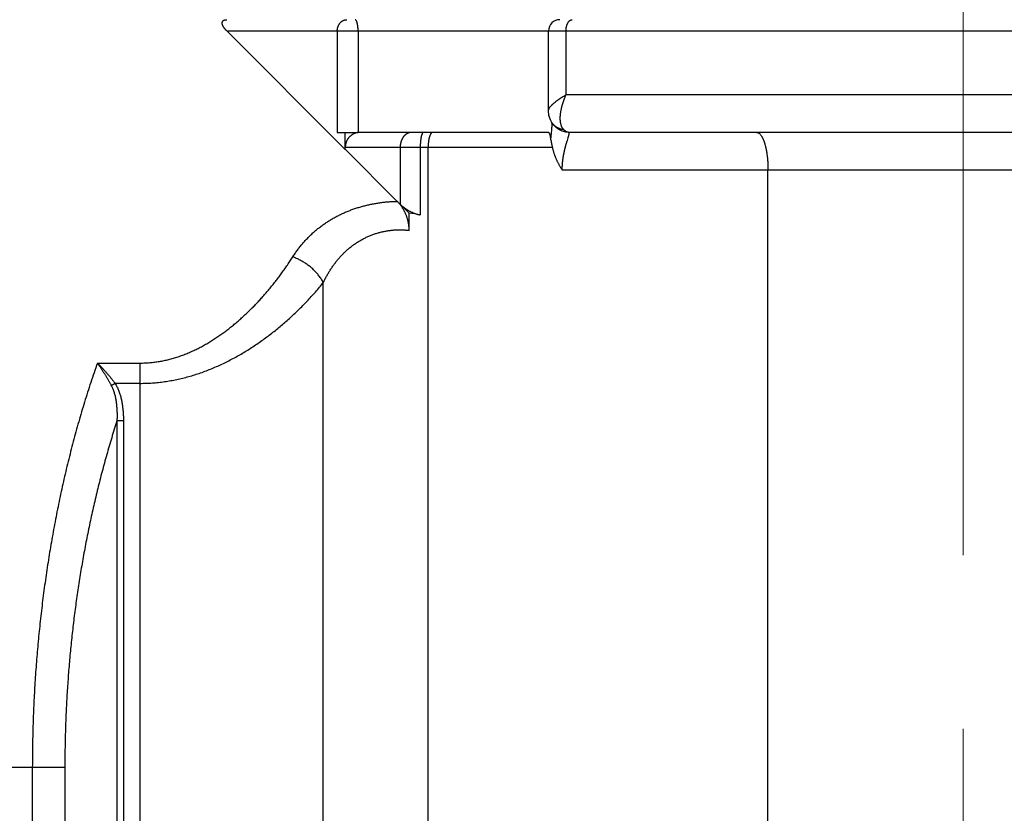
# Model space of a CAD drawing. Header units: millimetres. Extents: x 0 to 1733, y 0 to 1188.
# Tile 115 of 157: x 486 to 512, y 673 to 694. Entities that reach past the tile are written whole.
import ezdxf

# ---------------------------------------------------------------- set-up
doc = ezdxf.new("R2010")
doc.units = ezdxf.units.MM
doc.header["$LTSCALE"] = 0.727559
doc.linetypes.add('CENTER', pattern=[50.8, 31.75, -6.35, 6.35, -6.35])
doc.layers.add('NoLayerName_001', color=7, linetype='Continuous')
doc.layers.add('NoLayerName_007', color=7, linetype='Continuous')
doc.styles.get("Standard").update_dxf_attribs({"font": 'txt', "bigfont": 'extfont2'})
doc.dimstyles.get("Standard").update_dxf_attribs({"dimtxt": 2.5, "dimasz": 2.5, "dimexe": 1, "dimexo": 1, "dimtad": 1, "dimdec": 3, "dimzin": 0, "dimdsep": 46, "dimtxsty": 'Standard', "dimcen": 2.5, "dimadec": 3, "dimazin": 0, "dimtfac": 0.75, "dimtdec": 3, "dimtmove": 0, "dimatfit": 3, "dimfxl": 1, "dimarcsym": 0})

# ---------------------------------------------------------------- blocks, each defined once
blk = doc.blocks.new('_OPEN30')
at = {"color": 0, "linetype": 'ByBlock', "lineweight": -2}
for p, q in [((-1, 0.267949), (0, 0)), ((0, 0), (-1, -0.267949)), ((0, 0), (-1, 0))]:
    blk.add_line(p, q, dxfattribs=at)
blk = doc.blocks.new('*D149')
at = {"layer": 'Defpoints', "color": 0}
for p in [(420.5, 757.5), (720, 730), (420.5, 580)]:
    blk.add_point(p, dxfattribs=at)
at = {"layer": 'NoLayerName_001', "color": 0, "linetype": 'Continuous', "lineweight": 13}
for p, q in [((420.5, 753.5), (420.5, 576)), ((720, 726), (720, 576)), ((712, 580), (428.5, 580))]:
    blk.add_line(p, q, dxfattribs=at)
at = {"layer": 'NoLayerName_001', "color": 0, "lineweight": 13, "xscale": 8, "yscale": 8, "zscale": 8, "rotation": 180}
blk.add_blockref('_OPEN30', (420.5, 580), dxfattribs=at)
at = {"layer": 'NoLayerName_001', "color": 0, "lineweight": 13, "xscale": 8, "yscale": 8, "zscale": 8}
blk.add_blockref('_OPEN30', (720, 580), dxfattribs=at)
at = {"layer": 'NoLayerName_001', "color": 0, "lineweight": 13, "insert": (570.25, 591.674), "char_height": 12.8, "attachment_point": 5}
blk.add_mtext('\\W0.8594;３００', dxfattribs=at)

msp = doc.modelspace()

# ---------------------------------------------------------------- linework, layer by layer
at = {"layer": 'NoLayerName_001', "color": 4, "linetype": 'CENTER', "lineweight": 13}
msp.add_line((511, 740), (511, 640), dxfattribs=at)
at = {"layer": 'NoLayerName_007', "color": 6, "linetype": 'Continuous', "lineweight": 25}
for p, q in [((491.4000303, 693.9), (494.55312397, 690.74687603)), ((491.4000303, 693.9), (530.9, 693.9)), ((494.33925693, 693.9), (494.33925693, 691.2)), ((494.89397157, 693.9), (494.89397157, 691.2)), ((499.96078201, 691.78053604), (499.96078201, 693.9)), ((500.42960645, 692.2), (500.42960645, 693.9)), ((521.462553, 692.2), (500.42960645, 692.2)), ((499.96078207, 691.7792292), (499.96078238, 691.77955433)), ((494.33925693, 691.2), (494.89397157, 691.2)), ((494.55312397, 690.74687603), (494.55312397, 691.2)), ((499.95395615, 691.2), (494.94965212, 691.2)), ((500.02582638, 691.00057868), (500.04901964, 691.27028055)), ((500.32199251, 691.23397573), (500.23555731, 691.27639529)), ((521.43679656, 691.2), (500.50618796, 691.2)), ((496.01323633, 690.8), (494.55215007, 690.8)), ((495.93608179, 689.36335212), (494.55726649, 690.74236993)), ((500.06453911, 690.8), (496.01323623, 690.8)), ((496.01323623, 690.8), (496.01323623, 689.2862082)), ((496.54734507, 690.8), (496.54734507, 689.00252984)), ((496.75752502, 666.36262346), (496.75752502, 690.8)), ((500.32722967, 690.2), (525.37403533, 690.19999934)), ((505.80337836, 662.58599866), (505.80337836, 690.2)), ((496.25350197, 689.04595814), (496.01324809, 689.28619727)), ((496.25353903, 688.59129341), (496.25350197, 689.04595814)), ((493.96765983, 667.52738633), (493.96765983, 687.20136255)), ((487.95474697, 685.05824726), (489.09004342, 685.05824726)), ((489.09004342, 669.56378095), (489.09004342, 685.05824726)), ((488.42558373, 684.51763182), (488.32449439, 684.45510306)), ((489.09004342, 684.51763182), (488.42558373, 684.51763182)), ((488.64752086, 683.51737562), (488.47431578, 683.51737562)), ((488.47431578, 683.51737518), (488.47431578, 669.82084595)), ((488.64752086, 683.51737562), (488.64752086, 669.74853319)), ((479, 674.3), (487.08867513, 674.3)), ((486.22264973, 674.3), (486.22264973, 670.7609118)), ((487.08867513, 674.3), (487.08867513, 670.39934801))]:
    msp.add_line(p, q, dxfattribs=at)
for points in [[(500.03126873, 691.49597723), (500.01171061, 691.53552333), (499.97411729, 691.65076089), (499.96071465, 691.77930793)], [(500.23555731, 691.27639529), (500.16231644, 691.33013348), (500.10169157, 691.39196819), (500.05353884, 691.45791817), (500.03368217, 691.49140449)], [(500.50642536, 691.20000576), (500.41999319, 691.20726202), (500.32199251, 691.23397573)]]:
    msp.add_lwpolyline(points, dxfattribs=at)
for centre, radius, start, end in [((500.26078201, 693.9), 0.3, 90.000304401, 180), ((496.00490398, 686.34809278), 2.70929483, 78.450475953, 84.735279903)]:
    msp.add_arc(centre, radius, start, end, dxfattribs=at)
for points, knots in [([(491.40005129, 693.89995025), (491.39785599, 693.90216624), (491.39344527, 693.90658674), (491.38691965, 693.91331724), (491.38045051, 693.92012095), (491.37405774, 693.92701022), (491.36774877, 693.933985), (491.36153433, 693.94104855), (491.35542431, 693.94820327), (491.3494288, 693.95545176), (491.34355784, 693.9627966), (491.3378215, 693.97024036), (491.33222983, 693.97778562), (491.32679289, 693.98543495), (491.32152075, 693.99319093), (491.31642346, 694.00105615), (491.31151115, 694.00903321), (491.30679371, 694.01712459), (491.30228188, 694.02533319), (491.29798423, 694.03365874), (491.29392327, 694.04210424), (491.29014666, 694.05067978), (491.28669971, 694.05939074), (491.28362856, 694.06824284), (491.28098093, 694.07724168), (491.27880094, 694.0863818), (491.27716078, 694.09564543), (491.27617586, 694.10500082), (491.27595966, 694.11440211), (491.27662889, 694.12379723), (491.27829181, 694.13309175), (491.28098077, 694.14215461), (491.28472744, 694.1508203), (491.28957482, 694.15890646), (491.29551815, 694.16622357), (491.30234048, 694.17274596), (491.30986253, 694.17845734), (491.31792024, 694.18335629), (491.3263921, 694.18743471), (491.33514432, 694.19085799), (491.34117893, 694.19252757), (491.34417302, 694.19343952)], [0, 0, 0, 0, 0.00935785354, 0.01873357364, 0.02812301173, 0.03752231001, 0.04692792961, 0.05633667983, 0.06574574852, 0.07515273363, 0.08455567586, 0.09395309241, 0.10334401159, 0.11272800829, 0.12210523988, 0.13147648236, 0.14084316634, 0.15020741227, 0.15957206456, 0.16894060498, 0.17831212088, 0.18768102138, 0.19704553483, 0.2064089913, 0.21578050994, 0.2251746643, 0.23458448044, 0.24398429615, 0.25336878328, 0.26275977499, 0.27219337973, 0.28163898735, 0.2910575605, 0.30044282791, 0.30982993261, 0.31925052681, 0.3286924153, 0.33810963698, 0.3474905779, 0.35686972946, 0.3662593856, 0.3662593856, 0.3662593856, 0.3662593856]), ([(491.34417302, 694.19343952), (491.34721785, 694.19416464), (491.35327592, 694.19573498), (491.3625182, 694.19736272), (491.37180505, 694.19861267), (491.38113597, 694.19943062), (491.39048563, 694.19992654), (491.39672515, 694.19994991), (491.39984266, 694.19999996)], [0, 0, 0, 0, 0.009389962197, 0.018764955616, 0.028131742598, 0.037495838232, 0.046857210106, 0.056210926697, 0.056210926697, 0.056210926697, 0.056210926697]), ([(494.33925694, 693.9), (494.33941951, 693.90630079), (494.33950687, 693.91894162), (494.34107561, 693.93788156), (494.34352404, 693.95678796), (494.34702393, 693.97558361), (494.35155034, 693.99419466), (494.35713139, 694.0125463), (494.36378111, 694.03056387), (494.37151734, 694.04817259), (494.3803574, 694.06529728), (494.39031726, 694.08186316), (494.40140983, 694.09777955), (494.41359963, 694.11295129), (494.42681093, 694.12728176), (494.44096684, 694.14065707), (494.45598804, 694.15296557), (494.47179779, 694.16408817), (494.4883127, 694.17393068), (494.50547502, 694.18230487), (494.52313345, 694.18936706), (494.53538309, 694.19245532), (494.54143047, 694.19419586)], [0, 0, 0, 0, 0.0189086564, 0.03790601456, 0.05697040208, 0.07608339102, 0.095230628, 0.11440268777, 0.13359594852, 0.15281347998, 0.17206592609, 0.19137235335, 0.21075954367, 0.2302222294, 0.2497136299, 0.2691871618, 0.28860131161, 0.30792242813, 0.32712770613, 0.34620839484, 0.36517320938, 0.38405183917, 0.38405183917, 0.38405183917, 0.38405183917]), ([(494.54143047, 694.19419586), (494.54249947, 694.19444141), (494.54463566, 694.19494466), (494.54785726, 694.19562806), (494.55108977, 694.19626876), (494.55433382, 694.1968587), (494.55758778, 694.1973996), (494.56085062, 694.19789054), (494.56412114, 694.19833133), (494.56739819, 694.19872157), (494.57068061, 694.19906093), (494.57396725, 694.19934908), (494.57725693, 694.19958552), (494.58054851, 694.1997705), (494.58384082, 694.19990141), (494.58713267, 694.19998632), (494.58932716, 694.19999113), (494.59042391, 694.2)], [0, 0, 0, 0, 0.003290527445, 0.006583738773, 0.009879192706, 0.0131764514, 0.016475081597, 0.019774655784, 0.023074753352, 0.026374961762, 0.029674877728, 0.0329741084, 0.036272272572, 0.03956900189, 0.042863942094, 0.046156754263, 0.049447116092, 0.049447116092, 0.049447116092, 0.049447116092]), ([(494.8939714, 693.9), (494.89395841, 693.90307681), (494.89395152, 693.9092312), (494.89382664, 693.91846284), (494.89363255, 693.92769466), (494.8933564, 693.93692557), (494.89300093, 693.94615448), (494.89256469, 693.95538031), (494.89204737, 693.964602), (494.89144835, 693.97381845), (494.89076708, 693.9830286), (494.89000299, 693.99223135), (494.8891556, 694.00142565), (494.88822409, 694.01061038), (494.88720885, 694.01978464), (494.88610429, 694.02894704), (494.88489984, 694.03809568), (494.88358601, 694.04722878), (494.88215301, 694.05634455), (494.88059115, 694.06544119), (494.8788907, 694.07451692), (494.87704194, 694.08356994), (494.87503512, 694.09259844), (494.87286057, 694.10160066), (494.87050864, 694.11057354), (494.86797349, 694.11950538), (494.86524438, 694.1283698), (494.8623132, 694.13712901), (494.8591666, 694.14574138), (494.85579942, 694.15420786), (494.85206242, 694.16254614), (494.84769916, 694.17079424), (494.84252396, 694.1789302), (494.83651187, 694.18677177), (494.8295126, 694.19351094), (494.82149309, 694.19893583), (494.81524429, 694.199401), (494.81229691, 694.2)], [0, 0, 0, 0, 0.00923052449, 0.0184629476, 0.02769686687, 0.03693189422, 0.04616765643, 0.05540379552, 0.0646399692, 0.07387585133, 0.08311113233, 0.09234551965, 0.10157873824, 0.11081053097, 0.12004066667, 0.12926912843, 0.13849627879, 0.14772280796, 0.1569497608, 0.16617856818, 0.1754110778, 0.18464958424, 0.1938968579, 0.20315617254, 0.21243133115, 0.22172306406, 0.23100807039, 0.24025393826, 0.24942979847, 0.25851238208, 0.26758328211, 0.27683028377, 0.28647511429, 0.2964971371, 0.30635113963, 0.31568225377, 0.32470513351, 0.32470513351, 0.32470513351, 0.32470513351]), ([(500.42960645, 693.9), (500.42967246, 693.90536899), (500.42970446, 693.91610339), (500.43035162, 693.93218732), (500.43139369, 693.94823975), (500.43292184, 693.96425411), (500.43494818, 693.98022443), (500.43750602, 693.99614458), (500.44062303, 694.01200841), (500.44432833, 694.02780975), (500.44865088, 694.04354232), (500.45361889, 694.05920012), (500.45926325, 694.07477476), (500.46559223, 694.09023677), (500.47264304, 694.10548868), (500.48049231, 694.12035248), (500.489194, 694.1346289), (500.49881061, 694.14810879), (500.50939078, 694.1606098), (500.52104245, 694.17184647), (500.53366719, 694.18189854), (500.54313586, 694.18691766), (500.54773782, 694.18963658)], [0, 0, 0, 0, 0.01610817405, 0.03219984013, 0.04828149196, 0.06436204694, 0.08045299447, 0.09656852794, 0.11272565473, 0.12894427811, 0.1452472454, 0.16166035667, 0.17821232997, 0.19493126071, 0.21176736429, 0.2286011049, 0.2453315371, 0.26188678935, 0.2782323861, 0.29438115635, 0.31040396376, 0.32643938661, 0.32643938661, 0.32643938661, 0.32643938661]), ([(500.54773782, 694.18963658), (500.54858844, 694.19005174), (500.55028455, 694.19090105), (500.552883, 694.19207219), (500.55551699, 694.19318225), (500.55818853, 694.1942172), (500.56089256, 694.19517732), (500.56362593, 694.19605903), (500.56638499, 694.19685978), (500.56916622, 694.19757676), (500.57196605, 694.1982072), (500.57478093, 694.1987484), (500.57760733, 694.19919728), (500.58044167, 694.19955227), (500.58328046, 694.19980613), (500.58611995, 694.19997271), (500.58801371, 694.1999825), (500.58895912, 694.2)], [0, 0, 0, 0, 0.00283958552, 0.005689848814, 0.008548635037, 0.011413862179, 0.014283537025, 0.017155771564, 0.020028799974, 0.022900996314, 0.025770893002, 0.028637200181, 0.031498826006, 0.034354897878, 0.037204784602, 0.040048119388, 0.042884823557, 0.042884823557, 0.042884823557, 0.042884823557]), ([(499.9607842, 691.77954299), (499.96164394, 691.78657408), (499.96227694, 691.80092956), (499.96991183, 691.82136143), (499.97994449, 691.84082478), (499.99209847, 691.85929906), (500.00515715, 691.87699366), (500.01889152, 691.89386516), (500.03320124, 691.90995315), (500.04802005, 691.92537627), (500.06328404, 691.94024801), (500.07893046, 691.95468193), (500.09488917, 691.96879416), (500.1111019, 691.98267202), (500.12756445, 691.99631972), (500.14425658, 692.00974532), (500.16115983, 692.02295356), (500.17825507, 692.03594995), (500.19552337, 692.04873976), (500.21294572, 692.06132835), (500.23050326, 692.07372107), (500.248179, 692.08592479), (500.26596038, 692.09794824), (500.28383908, 692.10980223), (500.3018086, 692.12149906), (500.31986257, 692.13305102), (500.33799456, 692.1444705), (500.3561983, 692.15576961), (500.37446696, 692.16696141), (500.39279579, 692.17805547), (500.41117233, 692.18907433), (500.42346482, 692.19635222), (500.42960645, 692.2)], [0, 0, 0, 0, 0.021250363, 0.04273968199, 0.06471565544, 0.08694494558, 0.10896782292, 0.13068286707, 0.15218220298, 0.17354442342, 0.1948345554, 0.21610556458, 0.23740012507, 0.25874140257, 0.28012663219, 0.30154956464, 0.3230032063, 0.34447987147, 0.3659712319, 0.38746836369, 0.40896179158, 0.43044184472, 0.45190533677, 0.47335547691, 0.49479538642, 0.51622783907, 0.53765528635, 0.55907988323, 0.58050351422, 0.60192781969, 0.62335422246, 0.64478395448, 0.64478395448, 0.64478395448, 0.64478395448]), ([(500.30594585, 691.37449905), (500.30296765, 691.38347077), (500.29657694, 691.40129254), (500.28956814, 691.42885358), (500.28391774, 691.45675562), (500.27976818, 691.48498175), (500.27689744, 691.51338959), (500.27518105, 691.54187685), (500.27447258, 691.57036423), (500.27471811, 691.59881209), (500.27585607, 691.62720573), (500.27782623, 691.65553599), (500.28056806, 691.68379365), (500.28402104, 691.71196954), (500.28812527, 691.74005491), (500.2928197, 691.76804488), (500.29807645, 691.79593342), (500.30387032, 691.82371695), (500.31017568, 691.85139289), (500.31696701, 691.87895857), (500.32421882, 691.90641137), (500.33190548, 691.93374869), (500.34000197, 691.96096788), (500.34848157, 691.98806819), (500.35733706, 692.01504464), (500.36656537, 692.04189214), (500.37616224, 692.06860648), (500.386125, 692.09518277), (500.39644591, 692.12161836), (500.40713595, 692.14790232), (500.41813625, 692.17405454), (500.42581179, 692.19133958), (500.42960645, 692.2)], [0, 0, 0, 0, 0.02835933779, 0.05675600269, 0.08521760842, 0.11374244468, 0.14230331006, 0.17085119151, 0.19933838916, 0.22777557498, 0.25618281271, 0.2845746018, 0.31296022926, 0.3413441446, 0.36972634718, 0.39810437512, 0.42648094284, 0.45485973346, 0.48324301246, 0.51163169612, 0.54002542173, 0.56842261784, 0.59682057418, 0.62521595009, 0.65360774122, 0.68199608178, 0.71038102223, 0.73876252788, 0.76714048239, 0.79551469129, 0.82388488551, 0.85225072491, 0.85225072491, 0.85225072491, 0.85225072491]), ([(500.37092363, 691.2679902), (500.36406432, 691.26904971), (500.35029139, 691.27095619), (500.3298246, 691.27511467), (500.30949192, 691.28005111), (500.28936346, 691.28590276), (500.26948318, 691.29262881), (500.24990205, 691.30023631), (500.23066921, 691.30871951), (500.21183429, 691.31807608), (500.19344692, 691.32830298), (500.17555672, 691.33939656), (500.15821857, 691.35135308), (500.14147213, 691.36413702), (500.12535631, 691.37770765), (500.10991198, 691.39202486), (500.09517882, 691.40704778), (500.0812002, 691.42273767), (500.06800621, 691.43904815), (500.05567641, 691.45596141), (500.04410652, 691.47335353), (500.03727663, 691.48546484), (500.03375742, 691.49144604)], [0, 0, 0, 0, 0.020821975, 0.04169947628, 0.06262183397, 0.08357910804, 0.10456242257, 0.12556430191, 0.14657901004, 0.16760289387, 0.18863472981, 0.2096760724, 0.2307301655, 0.2517931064, 0.27285663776, 0.29391160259, 0.31494840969, 0.33595749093, 0.35692976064, 0.37785708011, 0.39873273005, 0.41955189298, 0.41955189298, 0.41955189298, 0.41955189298]), ([(500.04901964, 691.27028055), (500.04950029, 691.276212), (500.05046942, 691.28807429), (500.05187604, 691.30587169), (500.05325048, 691.32367198), (500.05458262, 691.34147596), (500.05564956, 691.356316), (500.05647203, 691.36819026), (500.05707208, 691.37709705), (500.05765407, 691.38600496), (500.05821672, 691.39491403), (500.05875877, 691.40382427), (500.05927888, 691.41273572), (500.05977609, 691.42164838), (500.06024796, 691.43056235), (500.06069759, 691.43947744), (500.06097077, 691.4454221), (500.06111068, 691.44839427)], [0, 0, 0, 0, 0.01785268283, 0.03570542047, 0.05355864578, 0.07141248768, 0.08926657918, 0.09819361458, 0.10712059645, 0.11604750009, 0.12497430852, 0.13390101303, 0.14282761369, 0.15175411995, 0.16068055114, 0.169606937, 0.17853331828, 0.17853331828, 0.17853331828, 0.17853331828]), ([(500.37091815, 691.26796463), (500.36947312, 691.26947311), (500.36655355, 691.27246283), (500.36234893, 691.27711345), (500.3582482, 691.28185746), (500.35426995, 691.28670819), (500.35040883, 691.29165596), (500.34666562, 691.2966974), (500.34303882, 691.30182737), (500.3395273, 691.30704135), (500.33612981, 691.31233472), (500.33284512, 691.31770291), (500.329672, 691.32314132), (500.32660922, 691.32864536), (500.32365553, 691.33421043), (500.32080973, 691.33983197), (500.31807051, 691.34550533), (500.31543694, 691.35122606), (500.31290668, 691.35698914), (500.31048259, 691.36279152), (500.30814827, 691.36862291), (500.30668748, 691.37254434), (500.30594585, 691.37449905)], [0, 0, 0, 0, 0.00626679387, 0.01253486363, 0.01880496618, 0.02507759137, 0.03135297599, 0.03763137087, 0.04391326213, 0.05019892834, 0.0564883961, 0.06278145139, 0.06907765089, 0.07537633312, 0.08167662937, 0.08797747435, 0.09427761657, 0.10057562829, 0.10686991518, 0.11315872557, 0.11944015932, 0.12571217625, 0.12571217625, 0.12571217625, 0.12571217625]), ([(494.9003825, 691.2), (494.8930851, 691.19879956), (494.87838471, 691.19670238), (494.85661033, 691.19166478), (494.83500089, 691.18553453), (494.81367458, 691.17814378), (494.79270879, 691.16958902), (494.77219197, 691.15989524), (494.75220967, 691.14910657), (494.73284827, 691.1372619), (494.71419405, 691.12440135), (494.69633322, 691.11056474), (494.6793527, 691.09579129), (494.6633361, 691.0801212), (494.64836877, 691.06357804), (494.63446912, 691.04622558), (494.62161835, 691.02812964), (494.60979805, 691.00934647), (494.59898752, 690.98993361), (494.58916998, 690.96994692), (494.58031974, 690.94945716), (494.57247217, 690.92852731), (494.56576569, 690.90721031), (494.56030468, 690.88558045), (494.55629228, 690.86370822), (494.55358285, 690.84167381), (494.55341273, 690.8269034), (494.55312397, 690.81953845)], [0, 0, 0, 0, 0.02218641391, 0.04452118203, 0.06698416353, 0.08955098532, 0.11219426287, 0.13488475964, 0.15759250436, 0.18028788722, 0.20294275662, 0.22553153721, 0.24803238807, 0.27042841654, 0.29271297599, 0.31491830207, 0.33708891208, 0.35926129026, 0.38146399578, 0.40371805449, 0.42603650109, 0.44839671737, 0.47074614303, 0.49304539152, 0.51527346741, 0.5374308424, 0.5595426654, 0.5595426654, 0.5595426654, 0.5595426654]), ([(494.94965213, 691.2), (494.94872374, 691.19999309), (494.9468671, 691.19998855), (494.94408294, 691.1999261), (494.94129971, 691.19984001), (494.93851702, 691.19973133), (494.9348065, 691.19956874), (494.9310957, 691.19939399), (494.92738312, 691.19923763), (494.92459676, 691.19913709), (494.92180846, 691.19906088), (494.91901827, 691.19901671), (494.91622699, 691.19899206), (494.91343551, 691.19897426), (494.91064475, 691.19895068), (494.90785565, 691.19890876), (494.90506918, 691.1988356), (494.90228614, 691.19871955), (494.89950795, 691.19854418), (494.89673379, 691.19831092), (494.89489322, 691.19807338), (494.89397157, 691.19796484)], [0, 0, 0, 0, 0.002785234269, 0.005569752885, 0.008354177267, 0.011138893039, 0.013924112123, 0.019496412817, 0.022283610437, 0.025071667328, 0.027860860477, 0.030651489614, 0.033443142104, 0.036234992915, 0.039026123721, 0.041815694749, 0.044603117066, 0.047388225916, 0.050171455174, 0.052954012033, 0.055738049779, 0.055738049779, 0.055738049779, 0.055738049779]), ([(496.31445498, 691.2), (496.30833939, 691.19973839), (496.29605609, 691.19958738), (496.27774527, 691.19711072), (496.25960226, 691.19338154), (496.24175152, 691.1882222), (496.22430878, 691.18177072), (496.20739062, 691.17408129), (496.19110493, 691.16521563), (496.1755211, 691.15524853), (496.16065622, 691.14428161), (496.14651656, 691.13240071), (496.13310685, 691.11969301), (496.12043209, 691.10624495), (496.10849755, 691.09214252), (496.09730357, 691.07746739), (496.08684809, 691.06228359), (496.07712834, 691.04663733), (496.06813404, 691.03056908), (496.05985501, 691.01411828), (496.05228101, 690.99732447), (496.04540178, 690.9802271), (496.0392073, 690.96286552), (496.03368622, 690.94527787), (496.02883079, 690.92749762), (496.02463797, 690.90955382), (496.0211024, 690.89147435), (496.01822147, 690.87328684), (496.01598338, 690.85501904), (496.01441032, 690.83669832), (496.01339786, 690.8183535), (496.01334155, 690.80611373), (496.01323623, 690.8)], [0, 0, 0, 0, 0.01836356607, 0.03680774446, 0.05532565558, 0.07389709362, 0.0924917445, 0.11107222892, 0.12959887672, 0.14807190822, 0.16652437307, 0.18497804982, 0.20344257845, 0.22191666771, 0.24038932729, 0.25884145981, 0.27726537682, 0.29567453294, 0.31408021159, 0.33248979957, 0.35090704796, 0.36933234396, 0.38776298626, 0.40619359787, 0.42462066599, 0.44304404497, 0.46146263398, 0.47987422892, 0.49827564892, 0.51666286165, 0.53503110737, 0.55337502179, 0.55337502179, 0.55337502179, 0.55337502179]), ([(496.63492029, 691.2), (496.6312093, 691.19898526), (496.62299901, 691.19808804), (496.61377944, 691.18900462), (496.60624249, 691.17860212), (496.6000078, 691.16713074), (496.59468497, 691.15580269), (496.59028971, 691.1446457), (496.58650255, 691.13349179), (496.5830231, 691.12218816), (496.57977578, 691.11066523), (496.57674927, 691.09896538), (496.57393579, 691.0871607), (496.57132454, 691.07530873), (496.56890869, 691.06344145), (496.56668032, 691.05156742), (496.56462825, 691.03968602), (496.56274154, 691.02779638), (496.56100922, 691.01589764), (496.55942029, 691.00398892), (496.55796379, 690.99206937), (496.55662875, 690.98013811), (496.55540413, 690.96819429), (496.55427922, 690.95623708), (496.55324212, 690.94426647), (496.55228988, 690.93228273), (496.55142266, 690.92028697), (496.55063992, 690.9082807), (496.54994128, 690.89626544), (496.54932633, 690.8842427), (496.5487947, 690.87221401), (496.54834591, 690.86018087), (496.54797981, 690.8481448), (496.54769509, 690.83610732), (496.54749476, 690.82406993), (496.54736568, 690.81203419), (496.54735851, 690.80401095), (496.54734507, 690.8)], [0, 0, 0, 0, 0.01154166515, 0.02380707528, 0.03708773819, 0.05037488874, 0.06280227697, 0.07464959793, 0.08631968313, 0.09813508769, 0.11012654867, 0.12223197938, 0.13438741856, 0.1465305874, 0.15863896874, 0.17071799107, 0.18277320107, 0.19480969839, 0.20683215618, 0.21884484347, 0.23085164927, 0.24285610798, 0.25486142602, 0.26687050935, 0.27888577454, 0.29090746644, 0.30293472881, 0.31496668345, 0.32700244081, 0.33904110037, 0.35108175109, 0.36312347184, 0.37516533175, 0.38720639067, 0.39924569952, 0.4112823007, 0.42331522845, 0.42331522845, 0.42331522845, 0.42331522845]), ([(496.87872902, 691.2), (496.87469427, 691.1993), (496.86626731, 691.19878349), (496.85497122, 691.19241541), (496.84482612, 691.18421917), (496.83589641, 691.17441364), (496.8281157, 691.16395603), (496.82145033, 691.15316104), (496.81571112, 691.14214401), (496.81058383, 691.13090405), (496.80580626, 691.11946354), (496.80135411, 691.10781322), (496.7972076, 691.09599887), (496.79335377, 691.08406791), (496.7897747, 691.0720576), (496.78646075, 691.0599873), (496.78339897, 691.04786433), (496.78057526, 691.03569294), (496.77797555, 691.02347735), (496.77558581, 691.0112218), (496.77339197, 690.99893051), (496.77138001, 690.98660772), (496.76953581, 690.97425764), (496.76784558, 690.96188448), (496.76629441, 690.94949243), (496.76487163, 690.93708467), (496.7635777, 690.92466276), (496.76241132, 690.91222827), (496.76137168, 690.8997827), (496.76045782, 690.88732757), (496.75966885, 690.87486439), (496.75900374, 690.86239467), (496.75846192, 690.84991992), (496.75804115, 690.83744165), (496.75774549, 690.82496137), (496.75755532, 690.81248063), (496.75754481, 690.8041599), (496.75752502, 690.8)], [0, 0, 0, 0, 0.0122850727, 0.02487930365, 0.0380276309, 0.05142720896, 0.06450714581, 0.07709755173, 0.08944197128, 0.101750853, 0.11415001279, 0.12663064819, 0.1391614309, 0.15170843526, 0.16424085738, 0.17675515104, 0.18925651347, 0.20174926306, 0.21423687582, 0.22672203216, 0.23920666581, 0.25169201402, 0.26417866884, 0.27666662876, 0.28915535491, 0.30164423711, 0.31413316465, 0.32662205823, 0.33911080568, 0.35159926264, 0.36408725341, 0.37657457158, 0.38906098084, 0.40154621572, 0.41402998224, 0.42651195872, 0.43899179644, 0.43899179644, 0.43899179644, 0.43899179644]), ([(500.02581496, 691.00065707), (500.02554907, 691.00357845), (500.02503344, 691.00943513), (500.0241548, 691.01822365), (500.02321418, 691.02702702), (500.02220314, 691.035828), (500.02112768, 691.04461067), (500.01998995, 691.05335877), (500.01879311, 691.06205612), (500.01754012, 691.07068651), (500.01623373, 691.07923374), (500.01487678, 691.0876875), (500.01346401, 691.09606127), (500.01193322, 691.10438775), (500.01022166, 691.11272156), (500.00826533, 691.12112066), (500.00600028, 691.12964269), (500.00336387, 691.13834558), (500.00029139, 691.14727846), (499.9967695, 691.15641698), (499.99273561, 691.16557435), (499.98811562, 691.17441902), (499.98285914, 691.18256808), (499.97690062, 691.18968722), (499.97012516, 691.19528513), (499.96242514, 691.19932985), (499.95673933, 691.19957173), (499.95395615, 691.2)], [0, 0, 0, 0, 0.00880035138, 0.01763781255, 0.02649652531, 0.03536059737, 0.04421410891, 0.05304111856, 0.06182566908, 0.07055179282, 0.07920351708, 0.08776487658, 0.09623750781, 0.10467937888, 0.11316161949, 0.12175842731, 0.13054758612, 0.13961064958, 0.14903278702, 0.15888094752, 0.16898377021, 0.17903793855, 0.188782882, 0.19803545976, 0.20674611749, 0.21508581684, 0.22353365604, 0.22353365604, 0.22353365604, 0.22353365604]), ([(500.50618794, 691.2), (500.50362281, 691.20007513), (500.49848385, 691.20011701), (500.49080113, 691.20083157), (500.48315948, 691.20191643), (500.47558628, 691.20342753), (500.46810394, 691.20533267), (500.46072765, 691.20761913), (500.45346394, 691.21026327), (500.44631652, 691.21324513), (500.43928893, 691.21654407), (500.4323847, 691.22013968), (500.42560737, 691.22401153), (500.41896051, 691.22813924), (500.41244768, 691.23250244), (500.40607246, 691.2370808), (500.39983837, 691.24185388), (500.39374937, 691.24680173), (500.38780769, 691.25190263), (500.38202216, 691.25714146), (500.37637709, 691.26247859), (500.37274393, 691.26614997), (500.37091815, 691.26796463)], [0, 0, 0, 0, 0.00769870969, 0.01540840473, 0.02312599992, 0.03084633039, 0.03856314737, 0.04627930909, 0.05400414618, 0.06174456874, 0.06950495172, 0.07728731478, 0.08509150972, 0.09291540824, 0.10075508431, 0.10860498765, 0.11645810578, 0.12430611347, 0.13213950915, 0.13994773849, 0.14771930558, 0.15544187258, 0.15544187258, 0.15544187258, 0.15544187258]), ([(500.42463669, 690.85575881), (500.4261685, 690.86123125), (500.4292151, 690.87217995), (500.43388521, 690.88857308), (500.43860996, 690.90494676), (500.44339757, 690.92129835), (500.44823888, 690.93763147), (500.4547532, 690.95939406), (500.46628244, 690.99748792), (500.47789955, 691.03556264), (500.48769639, 691.06823206), (500.49253798, 691.08451674), (500.49730991, 691.10083124), (500.50190828, 691.11735697), (500.50608086, 691.13400971), (500.51001664, 691.15042048), (500.51338322, 691.16711636), (500.51773395, 691.18500208), (500.51012511, 691.19510026), (500.50774374, 691.2)], [0, 0, 0, 0, 0.01704838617, 0.034093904, 0.05113584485, 0.06817351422, 0.08520797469, 0.10224235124, 0.1363234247, 0.20460889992, 0.22166423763, 0.23864415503, 0.25557490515, 0.2726634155, 0.29008152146, 0.30714587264, 0.32303308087, 0.34210343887, 0.35844679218, 0.35844679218, 0.35844679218, 0.35844679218]), ([(505.50036835, 691.2), (505.50923289, 691.19864652), (505.52755643, 691.19770573), (505.55274546, 691.1852742), (505.57579212, 691.16875912), (505.59657631, 691.14844594), (505.6150528, 691.12621073), (505.63130765, 691.10303986), (505.64543814, 691.07937666), (505.65788981, 691.05528522), (505.669179, 691.0307453), (505.67978223, 691.00580163), (505.68975651, 690.98043594), (505.69912251, 690.95472056), (505.70789305, 690.92874142), (505.71608357, 690.90257764), (505.72371589, 690.87628324), (505.73082267, 690.84988575), (505.73744323, 690.82339279), (505.74361782, 690.79680938), (505.7493858, 690.77014041), (505.75478956, 690.7433925), (505.75985639, 690.7165714), (505.76459502, 690.68968198), (505.76901753, 690.66273125), (505.77313502, 690.63572607), (505.77695882, 690.60867335), (505.7805003, 690.58157983), (505.78377064, 690.55445125), (505.78677356, 690.52729141), (505.7895131, 690.50010337), (505.79199327, 690.47289001), (505.7942181, 690.44565424), (505.79619157, 690.41839897), (505.79791788, 690.39112708), (505.79940036, 690.36384147), (505.80064558, 690.33654508), (505.80164807, 690.30924063), (505.80244726, 690.28193169), (505.80275914, 690.26372168), (505.80294268, 690.25461786)], [0, 0, 0, 0, 0.0269018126, 0.0542563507, 0.0826907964, 0.1119193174, 0.1411064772, 0.1693390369, 0.1967392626, 0.2237284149, 0.2506566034, 0.2777583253, 0.3050302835, 0.3324156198, 0.3598539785, 0.3872820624, 0.4146567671, 0.4419874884, 0.4692894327, 0.496575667, 0.5238572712, 0.5511433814, 0.5784382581, 0.6057416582, 0.6330526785, 0.660369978, 0.6876917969, 0.7150159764, 0.7423405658, 0.7696654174, 0.7969907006, 0.8243164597, 0.8516426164, 0.8789689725, 0.9062952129, 0.9336209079, 0.9609455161, 0.9882683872, 1.0155887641, 1.0429057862, 1.0429057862, 1.0429057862, 1.0429057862]), ([(500.02581496, 691.00065707), (500.02614216, 690.99726451), (500.02675118, 690.99047422), (500.02793734, 690.98031595), (500.02926747, 690.97017534), (500.03075695, 690.96005698), (500.03238249, 690.94996129), (500.03413211, 690.93988831), (500.03599267, 690.92983658), (500.03795166, 690.91980376), (500.03999644, 690.90978743), (500.04211442, 690.89978515), (500.04429301, 690.88979451), (500.04651964, 690.87981309), (500.0510438, 690.85986267), (500.05568304, 690.83993821), (500.06018116, 690.81998214), (500.06239717, 690.80999867), (500.06382069, 690.80333176), (500.06453911, 690.8)], [0, 0, 0, 0, 0.01022491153, 0.02045142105, 0.03067906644, 0.0409066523, 0.05113234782, 0.06135544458, 0.07157733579, 0.0817992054, 0.09202186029, 0.10224577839, 0.11247115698, 0.12269796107, 0.13292597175, 0.17384196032, 0.18406966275, 0.19429609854, 0.2045211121, 0.2045211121, 0.2045211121, 0.2045211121]), ([(500.3272273, 690.2), (500.32725043, 690.20568296), (500.32726239, 690.21704967), (500.32748624, 690.23409921), (500.32783241, 690.25114803), (500.32832248, 690.26819477), (500.32894984, 690.28523815), (500.32971542, 690.30227685), (500.33061815, 690.31930957), (500.33165749, 690.33633501), (500.33283275, 690.35335186), (500.33414328, 690.37035881), (500.33558843, 690.38735456), (500.33716754, 690.40433784), (500.33888001, 690.42130748), (500.34072433, 690.43826259), (500.34269899, 690.45520242), (500.34480247, 690.47212626), (500.34703327, 690.48903339), (500.34938987, 690.5059231), (500.35187077, 690.52279467), (500.35447445, 690.5396474), (500.35719939, 690.55648057), (500.36004411, 690.57329346), (500.36300704, 690.59008537), (500.36608683, 690.60685567), (500.36928139, 690.623604), (500.37258811, 690.64033029), (500.37600455, 690.65703453), (500.3795282, 690.67371671), (500.38315659, 690.69037681), (500.38688723, 690.70701482), (500.39071764, 690.72363074), (500.39464532, 690.74022455), (500.39866779, 690.75679624), (500.40278257, 690.77334577), (500.40698706, 690.78987302), (500.4112766, 690.80637835), (500.41565061, 690.82286092), (500.4200939, 690.83932394), (500.42312851, 690.85027903), (500.42463669, 690.85575881)], [0, 0, 0, 0, 0.01704902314, 0.03409974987, 0.05115201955, 0.06820565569, 0.08526046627, 0.10231624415, 0.11937276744, 0.13642979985, 0.15348709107, 0.17054437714, 0.1876013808, 0.20465781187, 0.22171343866, 0.23876834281, 0.25582267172, 0.2728765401, 0.28993003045, 0.30698319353, 0.32403604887, 0.34108858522, 0.35814076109, 0.3751925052, 0.39224371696, 0.40929428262, 0.42634432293, 0.44339413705, 0.46044398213, 0.47749406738, 0.49454455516, 0.51159556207, 0.52864716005, 0.54569937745, 0.56275220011, 0.57980557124, 0.59685930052, 0.61391299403, 0.63096618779, 0.64801836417, 0.66506895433, 0.66506895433, 0.66506895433, 0.66506895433]), ([(500.06453911, 690.8), (500.06693733, 690.78929493), (500.07156308, 690.76783962), (500.07953546, 690.73588692), (500.08811267, 690.70407807), (500.09739438, 690.67245184), (500.10733803, 690.64101568), (500.11793918, 690.60978544), (500.1291832, 690.57877473), (500.14105817, 690.54799774), (500.15355147, 690.51746853), (500.16665077, 690.48720075), (500.18034496, 690.45720617), (500.19461397, 690.4274894), (500.20943838, 690.39805244), (500.2247992, 690.36889688), (500.240677, 690.34002405), (500.25705395, 690.31143635), (500.27390623, 690.28313214), (500.29123243, 690.25512477), (500.30894751, 690.22737184), (500.32117102, 690.20914545), (500.32722967, 690.2)], [0, 0, 0, 0, 0.03291125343, 0.0658393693, 0.09878326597, 0.13174128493, 0.16471122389, 0.1976903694, 0.23067552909, 0.26366306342, 0.29664891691, 0.3296286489, 0.36259876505, 0.39556096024, 0.42851760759, 0.46147015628, 0.49441916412, 0.52736433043, 0.56030452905, 0.59323784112, 0.62616158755, 0.65907236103, 0.65907236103, 0.65907236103, 0.65907236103]), ([(505.80294268, 690.25461786), (505.80305183, 690.24551427), (505.80334314, 690.22730949), (505.80334228, 690.20910237), (505.80337836, 690.2)], [0, 0, 0, 0, 0.027312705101, 0.0546200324, 0.0546200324, 0.0546200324, 0.0546200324]), ([(493.15472376, 687.88397433), (493.17478335, 687.9143932), (493.21416715, 687.97577166), (493.27780781, 688.06481841), (493.34415084, 688.15194298), (493.4136269, 688.23666811), (493.48604184, 688.31892335), (493.56136761, 688.39853055), (493.63953841, 688.475336), (493.72047823, 688.54920286), (493.80404078, 688.62007787), (493.8900953, 688.68790086), (493.97850826, 688.75261485), (494.06914707, 688.81416193), (494.16187872, 688.87248472), (494.25657363, 688.92752605), (494.35310878, 688.97923766), (494.45134512, 689.02762802), (494.55115555, 689.07270864), (494.65241392, 689.11449257), (494.75499426, 689.15299262), (494.85877056, 689.18822162), (494.96361692, 689.2201924), (495.06940922, 689.24891811), (495.17602798, 689.27441327), (495.28335831, 689.29669388), (495.39128838, 689.31577996), (495.49970691, 689.33167962), (495.6085015, 689.34444554), (495.71756407, 689.35396406), (495.8267704, 689.36074163), (495.89966525, 689.36223005), (495.93608179, 689.36335212)], [0, 0, 0, 0, 0.1093126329, 0.2187381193, 0.3282419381, 0.4377936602, 0.5473676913, 0.656944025, 0.7665090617, 0.8760609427, 0.985607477, 1.0951529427, 1.2046973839, 1.3142371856, 1.4237656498, 1.5332735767, 1.6427585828, 1.7522400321, 1.8617352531, 1.9712549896, 2.0808038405, 2.1903807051, 2.2999792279, 2.4095883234, 2.5191979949, 2.628803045, 2.7383953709, 2.8479635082, 2.9574929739, 3.066966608, 3.1763649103, 3.2856663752, 3.2856663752, 3.2856663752, 3.2856663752]), ([(496.01151548, 689.28098211), (496.01034273, 689.28242756), (496.00801376, 689.28533164), (496.00442229, 689.28960738), (496.00078342, 689.29384263), (495.99709414, 689.29803529), (495.99336537, 689.30219439), (495.98960546, 689.30632711), (495.97824625, 689.31865628), (495.96684344, 689.33094427), (495.95543506, 689.34322535), (495.95161629, 689.3473003), (495.94777857, 689.35135671), (495.94391419, 689.35538737), (495.94002421, 689.35939369), (495.93739559, 689.36202994), (495.93608561, 689.36335248)], [0, 0, 0, 0, 0.00558408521, 0.01116731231, 0.01675081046, 0.02233528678, 0.02792108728, 0.03350825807, 0.03909660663, 0.07821372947, 0.08379901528, 0.08938358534, 0.09496759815, 0.10055131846, 0.10613514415, 0.11171963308, 0.11171963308, 0.11171963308, 0.11171963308]), ([(496.25353562, 688.59129341), (496.25338862, 688.60118666), (496.25330776, 688.62099285), (496.25190426, 688.65069297), (496.24975148, 688.6803839), (496.24672358, 688.71003635), (496.24287164, 688.73962277), (496.23819923, 688.76911515), (496.23272266, 688.79848559), (496.22645483, 688.82770618), (496.21940953, 688.856749), (496.2116003, 688.88558612), (496.20304079, 688.91418965), (496.19374449, 688.94253161), (496.18372504, 688.97058506), (496.17299203, 688.9983284), (496.16156557, 689.02575346), (496.14946578, 689.05286125), (496.13671107, 689.07965464), (496.12332072, 689.10613702), (496.10931156, 689.13230964), (496.09471326, 689.15817491), (496.0794968, 689.1836924), (496.06362684, 689.20880848), (496.04703203, 689.23343611), (496.02980056, 689.25761263), (496.01754531, 689.27314517), (496.01151548, 689.28098211)], [0, 0, 0, 0, 0.02968302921, 0.05941011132, 0.08917788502, 0.11898185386, 0.14881648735, 0.17867531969, 0.20855104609, 0.23843561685, 0.26832032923, 0.29819591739, 0.3280526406, 0.35788037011, 0.38766867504, 0.41740951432, 0.44711168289, 0.4767898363, 0.50645732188, 0.53612617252, 0.56580712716, 0.59550796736, 0.62521991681, 0.65492853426, 0.68462433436, 0.71430342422, 0.74396804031, 0.74396804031, 0.74396804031, 0.74396804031]), ([(496.01323623, 689.2862082), (496.02055401, 689.27911692), (496.03503532, 689.26476009), (496.05772861, 689.24422738), (496.08097904, 689.22429819), (496.10486423, 689.20509343), (496.12932752, 689.18659688), (496.15434825, 689.16882911), (496.17989615, 689.15180083), (496.20594351, 689.13552543), (496.23246191, 689.12001542), (496.25942399, 689.10528381), (496.28680153, 689.09133997), (496.31456621, 689.07819042), (496.3426904, 689.06584189), (496.37114649, 689.05430118), (496.3999067, 689.04357428), (496.42894394, 689.03367043), (496.45822851, 689.02458669), (496.48774046, 689.01636557), (496.51742351, 689.00888019), (496.53739028, 689.00471434), (496.54734507, 689.00252984)], [0, 0, 0, 0, 0.03056999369, 0.06116522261, 0.0917853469, 0.12242911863, 0.15309447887, 0.18377865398, 0.21447825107, 0.24518935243, 0.27590760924, 0.30662845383, 0.33734883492, 0.36806662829, 0.39877922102, 0.42948354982, 0.46017617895, 0.49085337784, 0.52151119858, 0.55214555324, 0.5827522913, 0.61332727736, 0.61332727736, 0.61332727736, 0.61332727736]), ([(493.96765983, 687.20136255), (493.98175316, 687.22980406), (494.00935078, 687.28701811), (494.05437715, 687.37103971), (494.10167676, 687.45385366), (494.15168699, 687.53510699), (494.20435714, 687.61468567), (494.25976739, 687.69241147), (494.31796049, 687.76811983), (494.37897251, 687.84162402), (494.44276635, 687.91276179), (494.5092947, 687.98135413), (494.57850714, 688.04721855), (494.65035329, 688.11017267), (494.72478331, 688.17003311), (494.80174432, 688.22661872), (494.88117851, 688.27972831), (494.96294772, 688.32924117), (495.04688851, 688.37505363), (495.13283731, 688.41705261), (495.22062944, 688.45512666), (495.31010061, 688.48916359), (495.40108619, 688.51905183), (495.49341892, 688.54467635), (495.58690972, 688.56592727), (495.68132373, 688.58280795), (495.77641935, 688.59531633), (495.87195025, 688.60343424), (495.96767721, 688.60720708), (496.06333529, 688.60644101), (496.15875534, 688.60183264), (496.22193656, 688.5944447), (496.25353903, 688.59129341)], [0, 0, 0, 0, 0.0952253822, 0.1905394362, 0.2859065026, 0.3813022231, 0.4767144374, 0.5721441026, 0.6676062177, 0.7631176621, 0.8586552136, 0.9541917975, 1.0497105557, 1.145205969, 1.2406849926, 1.336168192, 1.431686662, 1.527248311, 1.622846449, 1.7184760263, 1.8141349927, 1.9098255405, 2.0055553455, 2.1013387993, 2.1971869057, 2.2930761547, 2.388970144, 2.4848279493, 2.5806059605, 2.6762597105, 2.7717457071, 2.8670232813, 2.8670232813, 2.8670232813, 2.8670232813]), ([(493.01332049, 687.66896094), (493.03716959, 687.704616), (493.08542262, 687.77555147), (493.13143844, 687.84795825), (493.15472376, 687.88397433)], [0, 0, 0, 0, 0.12868783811, 0.25735126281, 0.25735126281, 0.25735126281, 0.25735126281]), ([(493.96765722, 687.20136255), (493.95912175, 687.21718921), (493.94261837, 687.24917665), (493.91439531, 687.29526168), (493.88427823, 687.34019651), (493.8520253, 687.38376396), (493.81788213, 687.4260046), (493.78196316, 687.46688968), (493.74441776, 687.50640891), (493.70538607, 687.54454726), (493.66500937, 687.58128958), (493.62342756, 687.61663012), (493.58074569, 687.65055268), (493.53701247, 687.6829994), (493.49227592, 687.71392831), (493.44658102, 687.74329528), (493.39997401, 687.77105868), (493.35249834, 687.79716957), (493.30420733, 687.82160559), (493.2551176, 687.84424545), (493.20538254, 687.86533635), (493.17154823, 687.87761692), (493.15472376, 687.88397652)], [0, 0, 0, 0, 0.0539447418, 0.1079342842, 0.1620088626, 0.216192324, 0.2704933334, 0.324906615, 0.3794141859, 0.433986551, 0.4885838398, 0.5431571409, 0.5976697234, 0.6521156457, 0.7064928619, 0.7608004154, 0.8150386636, 0.8692095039, 0.9233166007, 0.9773656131, 1.0313644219, 1.0853233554, 1.0853233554, 1.0853233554, 1.0853233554]), ([(489.09004342, 685.05824726), (489.13294022, 685.05916797), (489.21882475, 685.05967903), (489.34743752, 685.0684419), (489.4757052, 685.08184665), (489.60336076, 685.10065577), (489.73015512, 685.12452287), (489.85585167, 685.15342115), (489.98027159, 685.18717299), (490.10330525, 685.22554221), (490.22486278, 685.26831028), (490.34485632, 685.31525588), (490.46320285, 685.36616086), (490.57983924, 685.42081741), (490.69472807, 685.47902314), (490.80785097, 685.54058311), (490.91919256, 685.60530388), (491.02873889, 685.67299356), (491.13649041, 685.7434678), (491.24245368, 685.81657263), (491.34664963, 685.89216652), (491.44910479, 685.97010999), (491.54984479, 686.05026563), (491.64890531, 686.13249521), (491.7462984, 686.21670569), (491.84203215, 686.30282154), (491.93611977, 686.39076607), (492.02857375, 686.48046351), (492.1194068, 686.57183784), (492.20863153, 686.66481314), (492.29626062, 686.75931344), (492.3823066, 686.85526289), (492.46678319, 686.9525861), (492.54970604, 687.05121362), (492.63105549, 687.15111429), (492.71080952, 687.25226349), (492.7889702, 687.35462126), (492.86545091, 687.45820859), (492.94049618, 687.56281871), (492.98891316, 687.63367597), (493.01332049, 687.66896094)], [0, 0, 0, 0, 0.1287200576, 0.2575776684, 0.3865365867, 0.5155492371, 0.64455848, 0.7735020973, 0.9023738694, 1.0312149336, 1.1600486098, 1.2888787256, 1.4176909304, 1.5464705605, 1.6752380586, 1.804008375, 1.9327820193, 2.0615459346, 2.1902805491, 2.318996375, 2.4477112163, 2.576433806, 2.7051642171, 2.8338963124, 2.9626353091, 3.0913917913, 3.220172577, 3.3489807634, 3.477815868, 3.6066739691, 3.7355478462, 3.8644271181, 3.99329838, 4.1221487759, 4.2509760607, 4.3797804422, 4.5085619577, 4.6373204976, 4.7660558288, 4.8947676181, 4.8947676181, 4.8947676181, 4.8947676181]), ([(489.09004342, 684.51763182), (489.14472659, 684.51861259), (489.25416934, 684.51915415), (489.41813343, 684.52849547), (489.58176494, 684.54284296), (489.74481361, 684.56304683), (489.90705139, 684.5887896), (490.06827663, 684.62006034), (490.22834397, 684.65666), (490.3871355, 684.69842537), (490.54453775, 684.74518492), (490.70044269, 684.79677431), (490.85476058, 684.85302345), (491.00742616, 684.91374543), (491.15838328, 684.97876029), (491.30757682, 685.04788746), (491.45495159, 685.12094668), (491.60045236, 685.19775773), (491.744024, 685.27814029), (491.88561098, 685.3619148), (492.02516733, 685.44890416), (492.16266537, 685.5389585), (492.29807995, 685.63198151), (492.43140768, 685.72788288), (492.56264637, 685.82657514), (492.69179414, 685.92797037), (492.81884887, 686.03198096), (492.94380904, 686.13851867), (493.06667064, 686.24749732), (493.18743556, 686.3588198), (493.30604655, 686.47244654), (493.42242566, 686.58835078), (493.53648784, 686.70650782), (493.64818477, 686.82686332), (493.75732685, 686.94947794), (493.86425258, 687.07398223), (493.93298277, 687.15908303), (493.96765983, 687.20136255)], [0, 0, 0, 0, 0.1640759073, 0.3282605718, 0.4925138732, 0.6567894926, 0.8210360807, 0.9852241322, 1.1493839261, 1.3135432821, 1.4777167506, 1.6419067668, 1.8061237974, 1.9703944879, 2.1347347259, 2.2991479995, 2.4636260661, 2.6281496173, 2.7926889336, 2.9572045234, 3.1216479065, 3.285990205, 3.4502556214, 3.6144712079, 3.7786595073, 3.9428386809, 4.1070226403, 4.2712211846, 4.4354401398, 4.5996803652, 4.7639302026, 4.9281737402, 5.0923969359, 5.2565877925, 5.4207364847, 5.5848354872, 5.7488797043, 5.7488797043, 5.7488797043, 5.7488797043]), ([(487.95471678, 685.05824726), (487.8959208, 684.88572845), (487.77572458, 684.54150839), (487.61093602, 684.01990881), (487.45513823, 683.49541899), (487.30981715, 682.96772455), (487.17431932, 682.43724835), (487.0485648, 681.9042156), (486.93232023, 681.36890445), (486.82539235, 680.83157899), (486.72758121, 680.29250606), (486.63867109, 679.7519399), (486.55851254, 679.2100891), (486.48706275, 678.66711353), (486.42425397, 678.12315827), (486.37002622, 677.57836618), (486.32430957, 677.03288046), (486.28706594, 676.48684405), (486.25813988, 675.94040049), (486.2378135, 675.39369116), (486.22473657, 674.84686554), (486.22401109, 674.48226478), (486.22264973, 674.3)], [0, 0, 0, 0, 0.5467882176, 1.0937261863, 1.6408408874, 2.1881430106, 2.7356275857, 3.2832746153, 3.8310497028, 4.3789046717, 4.9267781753, 5.4745973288, 6.0223195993, 6.5699508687, 7.1174968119, 7.6649593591, 8.2123368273, 8.7596240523, 9.3068125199, 9.8538904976, 10.4008431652, 10.947652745, 10.947652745, 10.947652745, 10.947652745]), ([(487.95470997, 685.05828326), (487.96146503, 685.04861275), (487.97501218, 685.02929748), (487.99511093, 685.00016974), (488.01506171, 684.97093979), (488.03482976, 684.94158402), (488.0544085, 684.91209882), (488.07378681, 684.882478), (488.09296722, 684.85272514), (488.11194984, 684.82284258), (488.13073539, 684.79283312), (488.14932438, 684.76269942), (488.16771742, 684.73244421), (488.18591505, 684.70207018), (488.20391787, 684.67158003), (488.2217264, 684.64097646), (488.23934136, 684.61026223), (488.25676277, 684.57943975), (488.27399331, 684.54851286), (488.29102561, 684.51748003), (488.3078899, 684.48635973), (488.31894819, 684.46551558), (488.32449995, 684.4551065)], [0, 0, 0, 0, 0.03538852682, 0.07077710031, 0.10616628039, 0.14155686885, 0.1769499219, 0.21234620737, 0.24774551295, 0.28314746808, 0.31855166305, 0.35395764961, 0.38936494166, 0.42477301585, 0.46018131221, 0.49558923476, 0.53099615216, 0.5664013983, 0.6018042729, 0.6372040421, 0.67259993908, 0.70799116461, 0.70799116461, 0.70799116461, 0.70799116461]), ([(487.95474697, 685.05824726), (487.96323769, 685.04983122), (487.9802613, 685.03304156), (488.00554382, 685.00760237), (488.03066412, 684.98200169), (488.05558727, 684.95620524), (488.08031145, 684.93021262), (488.104827, 684.90401669), (488.12913446, 684.87762123), (488.15323231, 684.85102884), (488.17711942, 684.82424263), (488.20079455, 684.79726559), (488.22425649, 684.77010073), (488.24750401, 684.74275104), (488.27053591, 684.71521956), (488.29335092, 684.68750925), (488.315948, 684.65962325), (488.33832526, 684.63156407), (488.36048399, 684.60333659), (488.38241362, 684.57493686), (488.40414776, 684.54639384), (488.41842093, 684.5272051), (488.42558373, 684.51763182)], [0, 0, 0, 0, 0.03586498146, 0.07172994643, 0.10759602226, 0.1434645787, 0.17933723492, 0.2152151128, 0.25109774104, 0.28698439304, 0.3228743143, 0.35876672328, 0.3946608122, 0.43055574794, 0.46645067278, 0.5023447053, 0.53823694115, 0.57412645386, 0.61001229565, 0.64589349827, 0.6817690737, 0.71763801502, 0.71763801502, 0.71763801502, 0.71763801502]), ([(488.32449439, 684.45510306), (488.33159472, 684.44083289), (488.34631647, 684.4125381), (488.36529143, 684.36858097), (488.38254606, 684.32388473), (488.39785894, 684.2783861), (488.4114422, 684.23224193), (488.42339119, 684.18554969), (488.43383232, 684.13842268), (488.44288336, 684.09096992), (488.45066404, 684.0433015), (488.45729451, 683.99552164), (488.46289635, 683.94770521), (488.46751019, 683.89988358), (488.47118221, 683.85206257), (488.47395867, 683.80424255), (488.47588652, 683.75642391), (488.47701043, 683.70860711), (488.47738346, 683.6607923), (488.47702733, 683.61298073), (488.47608067, 683.56516948), (488.47485751, 683.53331), (488.47431985, 683.51737562)], [0, 0, 0, 0, 0.04781706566, 0.09564544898, 0.14353744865, 0.1915242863, 0.23961782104, 0.28781233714, 0.33608632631, 0.38440420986, 0.43271796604, 0.48096864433, 0.52910530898, 0.57713803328, 0.62509004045, 0.6729819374, 0.72083180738, 0.76865531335, 0.81646581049, 0.8642744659, 0.91209038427, 0.95992073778, 0.95992073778, 0.95992073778, 0.95992073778]), ([(488.42558373, 684.51763182), (488.43428127, 684.50276811), (488.45220427, 684.47332949), (488.47596011, 684.4273678), (488.49796014, 684.38049423), (488.51795838, 684.33262579), (488.53614409, 684.28393876), (488.5525894, 684.2345396), (488.56739764, 684.18455339), (488.58066353, 684.13410014), (488.59248381, 684.08330117), (488.60295601, 684.0322718), (488.61218094, 683.98109807), (488.62020488, 683.92982164), (488.62708143, 683.87845847), (488.63286457, 683.82701911), (488.63760913, 683.77551416), (488.64136705, 683.72395414), (488.64420081, 683.67234966), (488.64613364, 683.6207111), (488.64733511, 683.56904954), (488.64739738, 683.53459989), (488.64752086, 683.51737562)], [0, 0, 0, 0, 0.0516642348, 0.1033548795, 0.1551166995, 0.2069754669, 0.2589394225, 0.3110007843, 0.363137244, 0.4153134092, 0.4674821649, 0.5195859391, 0.571575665, 0.6234635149, 0.6752739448, 0.7270278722, 0.7787428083, 0.8304330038, 0.8821096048, 0.9337808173, 0.9854520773, 1.0371262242, 1.0371262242, 1.0371262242, 1.0371262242]), ([(488.47431578, 683.51737518), (488.42783401, 683.36864259), (488.33289568, 683.07174357), (488.20225367, 682.62272288), (488.07848327, 682.17166297), (487.96274881, 681.71833651), (487.85459491, 681.26302771), (487.75400034, 680.80588364), (487.66082762, 680.34708813), (487.57497001, 679.88681521), (487.49631429, 679.42524114), (487.42474133, 678.962536), (487.36015864, 678.49884735), (487.30253873, 678.03429558), (487.25184066, 677.56899193), (487.20802819, 677.10304618), (487.17105744, 676.63656829), (487.14091027, 676.16966803), (487.11747324, 675.70245566), (487.10098833, 675.23503972), (487.09037152, 674.76753506), (487.08978099, 674.45582664), (487.08867513, 674.3)], [0, 0, 0, 0, 0.4674798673, 0.9350734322, 1.4027907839, 1.8706336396, 2.3385956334, 2.8066626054, 3.2748128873, 3.7430175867, 4.2112408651, 4.6794404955, 5.1475876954, 5.6156818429, 6.083722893, 6.551708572, 7.0196344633, 7.4874940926, 7.9552790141, 8.4229788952, 8.8905816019, 9.3580732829, 9.3580732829, 9.3580732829, 9.3580732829])]:
    msp.add_open_spline(points, degree=3, knots=knots, dxfattribs=at)

# ---------------------------------------------------------------- dimensions: what is measured, and where the dimension line sits
at = {"layer": 'NoLayerName_001', "color": 3, "linetype": 'Continuous', "lineweight": 13}
dim = msp.add_linear_dim(base=(420.5, 580), p1=(720, 730), p2=(420.5, 757.50000156), angle=180, text='\\W0.8594;３００', dimstyle='Standard', override={"dimtxt": 12.8, "dimasz": 8, "dimexe": 4, "dimexo": 4, "dimgap": 4, "dimdec": 8, "dimzin": 8, "dimblk": 'OPEN30', "dimclrd": 0, "dimclre": 0, "dimclrt": 0, "dimtp": 0, "dimtm": 0, "dimlwd": 13, "dimlwe": 13}, dxfattribs=at)
dim.commit()
dim.dimension.update_dxf_attribs({"geometry": '*D149', "text_midpoint": (570.25, 580), "dimtype": 160})

doc.saveas('drawing.dxf')
